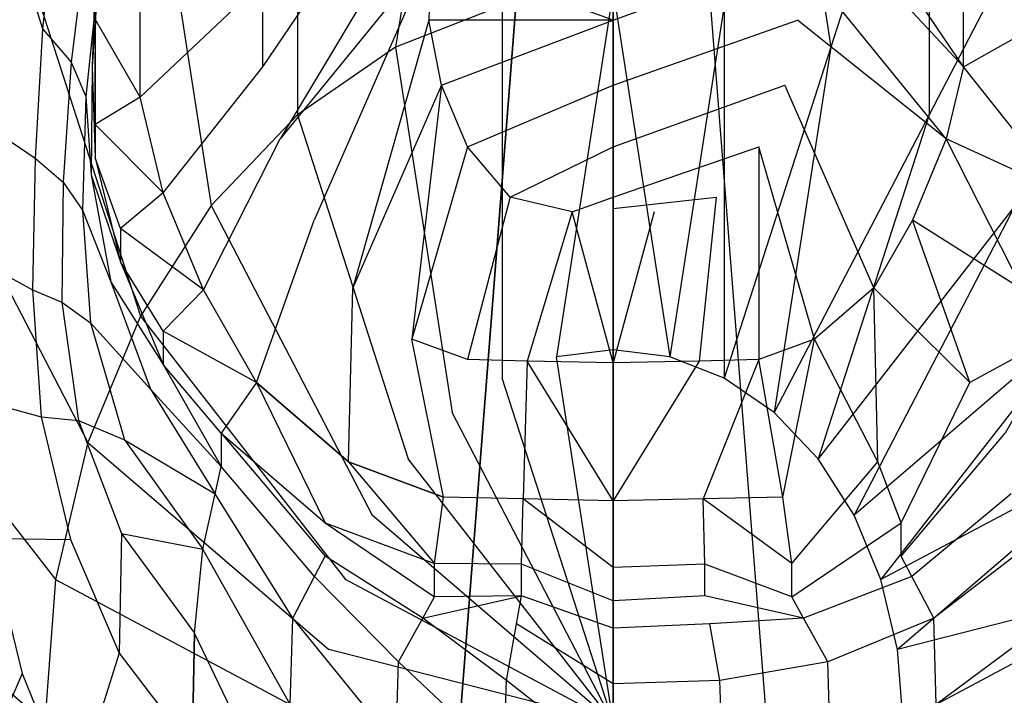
# Model space of a CAD drawing. Extents: x 0 to 0.36, y -0.493 to 0.
# Tile 21 of 53: x 0.117 to 0.222, y -0.268 to -0.196. Entities that reach past the tile are written whole.
import ezdxf

# ---------------------------------------------------------------- set-up
doc = ezdxf.new("R2010")
doc.units = 0
for name, color, linetype in [('L0_DECKEL_N_5688HR__0___REPLACE', 7, 'CONTINUOUS'), ('L2_WC_1_N_5688HR____REPLACEMTFO', 7, 'CONTINUOUS'), ('L3_WC_0_N_5688HR____REPLACEMTFO', 7, 'CONTINUOUS')]:
    doc.layers.add(name, color=color, linetype=linetype)

msp = doc.modelspace()

# ---------------------------------------------------------------- linework, layer by layer
at = {"layer": 'L0_DECKEL_N_5688HR__0___REPLACE', "color": 8}
for points, invisible_edges in [([(0.028323, -0.0621, 0.367718), (0.039704, -0.402535, 0.367718), (0.18, -0.0621, 0.367718), (0.028323, -0.0621, 0.367718)], 10), ([(0.18, -0.0621, 0.367718), (0.039704, -0.402535, 0.367718), (0.060763, -0.42942, 0.367718), (0.18, -0.0621, 0.367718)], 13), ([(0.18, -0.0621, 0.367718), (0.060763, -0.42942, 0.367718), (0.086513, -0.451432, 0.367718), (0.18, -0.0621, 0.367718)], 15), ([(0.18, -0.0621, 0.367718), (0.086513, -0.451432, 0.367718), (0.115951, -0.468031, 0.367718), (0.18, -0.0621, 0.367718)], 15), ([(0.18, -0.0621, 0.367718), (0.115951, -0.468031, 0.367718), (0.147357, -0.478282, 0.367718), (0.18, -0.0621, 0.367718)], 9), ([(0.18, -0.0621, 0.367718), (0.147357, -0.478282, 0.367718), (0.18, -0.481768, 0.367718), (0.18, -0.0621, 0.367718)], 10), ([(0.212643, -0.478282, 0.367718), (0.18, -0.0621, 0.367718), (0.18, -0.481768, 0.367718), (0.212643, -0.478282, 0.367718)], 13), ([(0.18, -0.0621, 0.367718), (0.212643, -0.478282, 0.367718), (0.331677, -0.0621, 0.367718), (0.18, -0.0621, 0.367718)], 10), ([(0.331677, -0.0621, 0.367718), (0.212643, -0.478282, 0.367718), (0.244049, -0.468031, 0.367718), (0.331677, -0.0621, 0.367718)], 13)]:
    msp.add_3dface(points, dxfattribs=dict(at, invisible_edges=invisible_edges))
at = {"layer": 'L2_WC_1_N_5688HR____REPLACEMTFO', "color": 8}
for points, invisible_edges in [([(0.156725, -0.199123, 0.209971), (0.162774, -0.160032, 0.224658), (0.14621, -0.166491, 0.224658), (0.156725, -0.199123, 0.209971)], 13), ([(0.162774, -0.160032, 0.224658), (0.156725, -0.199123, 0.209971), (0.168134, -0.194674, 0.209971), (0.162774, -0.160032, 0.224658)], 14), ([(0.203275, -0.199123, 0.209971), (0.197226, -0.160032, 0.224658), (0.191866, -0.194674, 0.209971), (0.203275, -0.199123, 0.209971)], 13), ([(0.197226, -0.160032, 0.224658), (0.203275, -0.199123, 0.209971), (0.213791, -0.166491, 0.224658), (0.197226, -0.160032, 0.224658)], 14), ([(0.14621, -0.206348, 0.209971), (0.14621, -0.166491, 0.224658), (0.130944, -0.17698, 0.224658), (0.14621, -0.206348, 0.209971)], 13), ([(0.14621, -0.166491, 0.224658), (0.14621, -0.206348, 0.209971), (0.156725, -0.199123, 0.209971), (0.14621, -0.166491, 0.224658)], 14), ([(0.213791, -0.206348, 0.209971), (0.213791, -0.166491, 0.224658), (0.203275, -0.199123, 0.209971), (0.213791, -0.206348, 0.209971)], 13), ([(0.213791, -0.166491, 0.224658), (0.213791, -0.206348, 0.209971), (0.229056, -0.17698, 0.224658), (0.213791, -0.166491, 0.224658)], 14), ([(0.100533, -0.169204, 0.244423), (0.106582, -0.208295, 0.224658), (0.117563, -0.191095, 0.224658), (0.100533, -0.169204, 0.244423)], 14), ([(0.136993, -0.216071, 0.209971), (0.130944, -0.17698, 0.224658), (0.117563, -0.191095, 0.224658), (0.136993, -0.216071, 0.209971)], 13), ([(0.130944, -0.17698, 0.224658), (0.136993, -0.216071, 0.209971), (0.14621, -0.206348, 0.209971), (0.130944, -0.17698, 0.224658)], 14), ([(0.223007, -0.216071, 0.209971), (0.229056, -0.17698, 0.224658), (0.213791, -0.206348, 0.209971), (0.223007, -0.216071, 0.209971)], 13), ([(0.129429, -0.227919, 0.209971), (0.117563, -0.191095, 0.224658), (0.106582, -0.208295, 0.224658), (0.129429, -0.227919, 0.209971)], 13), ([(0.117563, -0.191095, 0.224658), (0.129429, -0.227919, 0.209971), (0.136993, -0.216071, 0.209971), (0.117563, -0.191095, 0.224658)], 14), ([(0.173951, -0.232263, 0.200926), (0.18, -0.193172, 0.209971), (0.168134, -0.194674, 0.209971), (0.173951, -0.232263, 0.200926)], 13), ([(0.18, -0.193172, 0.209971), (0.173951, -0.232263, 0.200926), (0.18, -0.231498, 0.200926), (0.18, -0.193172, 0.209971)], 14), ([(0.186049, -0.232263, 0.200926), (0.18, -0.193172, 0.209971), (0.18, -0.231498, 0.200926), (0.186049, -0.232263, 0.200926)], 13), ([(0.18, -0.193172, 0.209971), (0.186049, -0.232263, 0.200926), (0.191866, -0.194674, 0.209971), (0.18, -0.193172, 0.209971)], 14), ([(0.168134, -0.234532, 0.200926), (0.168134, -0.194674, 0.209971), (0.156725, -0.199123, 0.209971), (0.168134, -0.234532, 0.200926)], 13), ([(0.168134, -0.194674, 0.209971), (0.168134, -0.234532, 0.200926), (0.173951, -0.232263, 0.200926), (0.168134, -0.194674, 0.209971)], 14), ([(0.191866, -0.234532, 0.200926), (0.191866, -0.194674, 0.209971), (0.186049, -0.232263, 0.200926), (0.191866, -0.234532, 0.200926)], 13), ([(0.191866, -0.194674, 0.209971), (0.191866, -0.234532, 0.200926), (0.203275, -0.199123, 0.209971), (0.191866, -0.194674, 0.209971)], 14), ([(0.162774, -0.238215, 0.200926), (0.156725, -0.199123, 0.209971), (0.14621, -0.206348, 0.209971), (0.162774, -0.238215, 0.200926)], 13), ([(0.156725, -0.199123, 0.209971), (0.162774, -0.238215, 0.200926), (0.168134, -0.234532, 0.200926), (0.156725, -0.199123, 0.209971)], 14), ([(0.197226, -0.238215, 0.200926), (0.203275, -0.199123, 0.209971), (0.191866, -0.234532, 0.200926), (0.197226, -0.238215, 0.200926)], 13), ([(0.203275, -0.199123, 0.209971), (0.197226, -0.238215, 0.200926), (0.213791, -0.206348, 0.209971), (0.203275, -0.199123, 0.209971)], 14), ([(0.158075, -0.243172, 0.200926), (0.14621, -0.206348, 0.209971), (0.136993, -0.216071, 0.209971), (0.158075, -0.243172, 0.200926)], 13), ([(0.14621, -0.206348, 0.209971), (0.158075, -0.243172, 0.200926), (0.162774, -0.238215, 0.200926), (0.14621, -0.206348, 0.209971)], 14), ([(0.201925, -0.243172, 0.200926), (0.213791, -0.206348, 0.209971), (0.197226, -0.238215, 0.200926), (0.201925, -0.243172, 0.200926)], 13), ([(0.213791, -0.206348, 0.209971), (0.201925, -0.243172, 0.200926), (0.223007, -0.216071, 0.209971), (0.213791, -0.206348, 0.209971)], 14), ([(0.123809, -0.241436, 0.209971), (0.106582, -0.208295, 0.224658), (0.098423, -0.227919, 0.224658), (0.123809, -0.241436, 0.209971)], 13), ([(0.106582, -0.208295, 0.224658), (0.123809, -0.241436, 0.209971), (0.129429, -0.227919, 0.209971), (0.106582, -0.208295, 0.224658)], 14), ([(0.154219, -0.249211, 0.200926), (0.136993, -0.216071, 0.209971), (0.129429, -0.227919, 0.209971), (0.154219, -0.249211, 0.200926)], 13), ([(0.136993, -0.216071, 0.209971), (0.154219, -0.249211, 0.200926), (0.158075, -0.243172, 0.200926), (0.136993, -0.216071, 0.209971)], 14), ([(0.205781, -0.249211, 0.200926), (0.223007, -0.216071, 0.209971), (0.201925, -0.243172, 0.200926), (0.205781, -0.249211, 0.200926)], 13), ([(0.223007, -0.216071, 0.209971), (0.205781, -0.249211, 0.200926), (0.230571, -0.227919, 0.209971), (0.223007, -0.216071, 0.209971)], 14), ([(0.120347, -0.256102, 0.209971), (0.098423, -0.227919, 0.224658), (0.093398, -0.249211, 0.224658), (0.120347, -0.256102, 0.209971)], 13), ([(0.098423, -0.227919, 0.224658), (0.120347, -0.256102, 0.209971), (0.123809, -0.241436, 0.209971), (0.098423, -0.227919, 0.224658)], 14), ([(0.151354, -0.256102, 0.200926), (0.129429, -0.227919, 0.209971), (0.123809, -0.241436, 0.209971), (0.151354, -0.256102, 0.200926)], 13), ([(0.129429, -0.227919, 0.209971), (0.151354, -0.256102, 0.200926), (0.154219, -0.249211, 0.200926), (0.129429, -0.227919, 0.209971)], 14), ([(0.208646, -0.256102, 0.200926), (0.230571, -0.227919, 0.209971), (0.205781, -0.249211, 0.200926), (0.208646, -0.256102, 0.200926)], 13), ([(0.230571, -0.227919, 0.209971), (0.208646, -0.256102, 0.200926), (0.236192, -0.241436, 0.209971), (0.230571, -0.227919, 0.209971)], 14), ([(0.18, -0.231498, 0.200926), (0.173951, -0.232263, 0.200926), (0.18, -0.271355, 0.197873), (0.18, -0.231498, 0.200926)], 14), ([(0.186049, -0.232263, 0.200926), (0.18, -0.231498, 0.200926), (0.18, -0.271355, 0.197873), (0.186049, -0.232263, 0.200926)], 14), ([(0.18, -0.271355, 0.197873), (0.173951, -0.232263, 0.200926), (0.168134, -0.234532, 0.200926), (0.18, -0.271355, 0.197873)], 14), ([(0.191866, -0.234532, 0.200926), (0.186049, -0.232263, 0.200926), (0.18, -0.271355, 0.197873), (0.191866, -0.234532, 0.200926)], 14), ([(0.18, -0.271355, 0.197873), (0.168134, -0.234532, 0.200926), (0.162774, -0.238215, 0.200926), (0.18, -0.271355, 0.197873)], 14), ([(0.197226, -0.238215, 0.200926), (0.191866, -0.234532, 0.200926), (0.18, -0.271355, 0.197873), (0.197226, -0.238215, 0.200926)], 14), ([(0.18, -0.271355, 0.197873), (0.162774, -0.238215, 0.200926), (0.158075, -0.243172, 0.200926), (0.18, -0.271355, 0.197873)], 14), ([(0.201925, -0.243172, 0.200926), (0.197226, -0.238215, 0.200926), (0.18, -0.271355, 0.197873), (0.201925, -0.243172, 0.200926)], 14), ([(0.149589, -0.263579, 0.200926), (0.123809, -0.241436, 0.209971), (0.120347, -0.256102, 0.209971), (0.149589, -0.263579, 0.200926)], 13), ([(0.123809, -0.241436, 0.209971), (0.149589, -0.263579, 0.200926), (0.151354, -0.256102, 0.200926), (0.123809, -0.241436, 0.209971)], 14), ([(0.210411, -0.263579, 0.200926), (0.236192, -0.241436, 0.209971), (0.208646, -0.256102, 0.200926), (0.210411, -0.263579, 0.200926)], 13), ([(0.236192, -0.241436, 0.209971), (0.210411, -0.263579, 0.200926), (0.239653, -0.256102, 0.209971), (0.236192, -0.241436, 0.209971)], 14), ([(0.18, -0.271355, 0.197873), (0.158075, -0.243172, 0.200926), (0.154219, -0.249211, 0.200926), (0.18, -0.271355, 0.197873)], 14), ([(0.205781, -0.249211, 0.200926), (0.201925, -0.243172, 0.200926), (0.18, -0.271355, 0.197873), (0.205781, -0.249211, 0.200926)], 14), ([(0.119179, -0.271355, 0.209971), (0.093398, -0.249211, 0.224658), (0.091701, -0.271355, 0.224658), (0.119179, -0.271355, 0.209971)], 13), ([(0.093398, -0.249211, 0.224658), (0.119179, -0.271355, 0.209971), (0.120347, -0.256102, 0.209971), (0.093398, -0.249211, 0.224658)], 14), ([(0.18, -0.271355, 0.197873), (0.154219, -0.249211, 0.200926), (0.151354, -0.256102, 0.200926), (0.18, -0.271355, 0.197873)], 14), ([(0.208646, -0.256102, 0.200926), (0.205781, -0.249211, 0.200926), (0.18, -0.271355, 0.197873), (0.208646, -0.256102, 0.200926)], 14), ([(0.148994, -0.271355, 0.200926), (0.120347, -0.256102, 0.209971), (0.119179, -0.271355, 0.209971), (0.148994, -0.271355, 0.200926)], 13), ([(0.120347, -0.256102, 0.209971), (0.148994, -0.271355, 0.200926), (0.149589, -0.263579, 0.200926), (0.120347, -0.256102, 0.209971)], 14), ([(0.18, -0.271355, 0.197873), (0.151354, -0.256102, 0.200926), (0.149589, -0.263579, 0.200926), (0.18, -0.271355, 0.197873)], 14), ([(0.210411, -0.263579, 0.200926), (0.208646, -0.256102, 0.200926), (0.18, -0.271355, 0.197873), (0.210411, -0.263579, 0.200926)], 14), ([(0.211006, -0.271355, 0.200926), (0.239653, -0.256102, 0.209971), (0.210411, -0.263579, 0.200926), (0.211006, -0.271355, 0.200926)], 13), ([(0.239653, -0.256102, 0.209971), (0.211006, -0.271355, 0.200926), (0.240821, -0.271355, 0.209971), (0.239653, -0.256102, 0.209971)], 14), ([(0.18, -0.271355, 0.197873), (0.149589, -0.263579, 0.200926), (0.148994, -0.271355, 0.200926), (0.18, -0.271355, 0.197873)], 14), ([(0.211006, -0.271355, 0.200926), (0.210411, -0.263579, 0.200926), (0.18, -0.271355, 0.197873), (0.211006, -0.271355, 0.200926)], 14)]:
    msp.add_3dface(points, dxfattribs=dict(at, invisible_edges=invisible_edges))
at = {"layer": 'L3_WC_0_N_5688HR____REPLACEMTFO', "color": 8}
for points, invisible_edges in [([(0.160416, -0.174881, 0.000426), (0.142505, -0.201221, 0.005033), (0.142505, -0.192094, 0.005033), (0.160416, -0.174881, 0.000426)], 13), ([(0.142505, -0.201221, 0.005033), (0.160416, -0.174881, 0.000426), (0.160462, -0.181996, 0.000426), (0.142505, -0.201221, 0.005033)], 14), ([(0.199584, -0.174881, 0.000426), (0.217495, -0.201221, 0.005033), (0.199538, -0.181996, 0.000426), (0.199584, -0.174881, 0.000426)], 13), ([(0.217495, -0.201221, 0.005033), (0.199584, -0.174881, 0.000426), (0.217495, -0.192094, 0.005033), (0.217495, -0.201221, 0.005033)], 14), ([(0.160462, -0.181996, 0.000426), (0.144385, -0.208928, 0.005033), (0.142505, -0.201221, 0.005033), (0.160462, -0.181996, 0.000426)], 14), ([(0.160503, -0.189112, 0.000426), (0.144385, -0.208928, 0.005033), (0.160462, -0.181996, 0.000426), (0.160503, -0.189112, 0.000426)], 14), ([(0.215615, -0.208928, 0.005033), (0.199497, -0.189112, 0.000426), (0.199538, -0.181996, 0.000426), (0.215615, -0.208928, 0.005033)], 14), ([(0.217495, -0.201221, 0.005033), (0.215615, -0.208928, 0.005033), (0.199538, -0.181996, 0.000426), (0.217495, -0.201221, 0.005033)], 14), ([(0.120304, -0.18401, 0.142013), (0.11894, -0.197166, 0.142013), (0.116846, -0.190273, 0.164623), (0.120304, -0.18401, 0.142013)], 14), ([(0.120304, -0.18401, 0.142013), (0.12356, -0.188085, 0.117492), (0.11894, -0.197166, 0.142013), (0.120304, -0.18401, 0.142013)], 14), ([(0.12356, -0.188085, 0.117492), (0.122008, -0.200737, 0.117492), (0.11894, -0.197166, 0.142013), (0.12356, -0.188085, 0.117492)], 14), ([(0.12356, -0.188085, 0.117492), (0.124865, -0.192226, 0.092442), (0.122008, -0.200737, 0.117492), (0.12356, -0.188085, 0.117492)], 14), ([(0.124574, -0.188342, 0.061264), (0.124574, -0.199691, 0.061264), (0.124669, -0.189619, 0.071518), (0.124574, -0.188342, 0.061264)], 14), ([(0.124574, -0.188342, 0.061264), (0.124574, -0.196118, 0.034816), (0.124574, -0.199691, 0.061264), (0.124574, -0.188342, 0.061264)], 13), ([(0.160503, -0.189112, 0.000426), (0.147992, -0.21763, 0.005033), (0.144385, -0.208928, 0.005033), (0.160503, -0.189112, 0.000426)], 14), ([(0.160503, -0.189112, 0.000426), (0.160286, -0.196248, 0.000426), (0.147992, -0.21763, 0.005033), (0.160503, -0.189112, 0.000426)], 14), ([(0.160503, -0.189112, 0.000426), (0.18, -0.196248, 0.000426), (0.160286, -0.196248, 0.000426), (0.160503, -0.189112, 0.000426)], 13), ([(0.18, -0.196248, 0.000426), (0.160503, -0.189112, 0.000426), (0.18, -0.189112, 0.000426), (0.18, -0.196248, 0.000426)], 14), ([(0.199497, -0.189112, 0.000426), (0.18, -0.196248, 0.000426), (0.18, -0.189112, 0.000426), (0.199497, -0.189112, 0.000426)], 13), ([(0.18, -0.196248, 0.000426), (0.199497, -0.189112, 0.000426), (0.199714, -0.196248, 0.000426), (0.18, -0.196248, 0.000426)], 14), ([(0.215615, -0.208928, 0.005033), (0.199714, -0.196248, 0.000426), (0.199497, -0.189112, 0.000426), (0.215615, -0.208928, 0.005033)], 14), ([(0.116846, -0.190273, 0.164623), (0.111334, -0.206397, 0.164623), (0.105932, -0.194629, 0.183092), (0.116846, -0.190273, 0.164623)], 14), ([(0.116846, -0.190273, 0.164623), (0.11894, -0.197166, 0.142013), (0.111334, -0.206397, 0.164623), (0.116846, -0.190273, 0.164623)], 14), ([(0.124669, -0.189619, 0.071518), (0.124574, -0.199691, 0.061264), (0.124242, -0.201241, 0.071518), (0.124669, -0.189619, 0.071518)], 14), ([(0.124669, -0.189619, 0.071518), (0.124242, -0.201241, 0.071518), (0.124865, -0.192226, 0.092442), (0.124669, -0.189619, 0.071518)], 14), ([(0.124865, -0.192226, 0.092442), (0.123564, -0.204405, 0.092442), (0.122008, -0.200737, 0.117492), (0.124865, -0.192226, 0.092442)], 14), ([(0.124865, -0.192226, 0.092442), (0.124242, -0.201241, 0.071518), (0.123564, -0.204405, 0.092442), (0.124865, -0.192226, 0.092442)], 14), ([(0.142505, -0.192094, 0.005033), (0.129378, -0.204491, 0.017621), (0.129378, -0.193795, 0.017621), (0.142505, -0.192094, 0.005033)], 13), ([(0.129378, -0.204491, 0.017621), (0.142505, -0.192094, 0.005033), (0.142505, -0.201221, 0.005033), (0.129378, -0.204491, 0.017621)], 14), ([(0.230622, -0.193795, 0.017621), (0.217495, -0.201221, 0.005033), (0.217495, -0.192094, 0.005033), (0.230622, -0.193795, 0.017621)], 13), ([(0.129378, -0.204491, 0.017621), (0.124574, -0.196118, 0.034816), (0.129378, -0.193795, 0.017621), (0.129378, -0.204491, 0.017621)], 14), ([(0.217495, -0.201221, 0.005033), (0.230622, -0.193795, 0.017621), (0.230622, -0.204491, 0.017621), (0.217495, -0.201221, 0.005033)], 14), ([(0.124574, -0.196118, 0.034816), (0.129378, -0.204491, 0.017621), (0.124574, -0.207389, 0.034816), (0.124574, -0.196118, 0.034816)], 13), ([(0.124574, -0.207389, 0.034816), (0.124574, -0.199691, 0.061264), (0.124574, -0.196118, 0.034816), (0.124574, -0.207389, 0.034816)], 14), ([(0.160286, -0.196248, 0.000426), (0.152128, -0.224896, 0.005033), (0.147992, -0.21763, 0.005033), (0.160286, -0.196248, 0.000426)], 14), ([(0.161643, -0.203201, 0.000426), (0.152128, -0.224896, 0.005033), (0.160286, -0.196248, 0.000426), (0.161643, -0.203201, 0.000426)], 14), ([(0.18, -0.196248, 0.000426), (0.161643, -0.203201, 0.000426), (0.160286, -0.196248, 0.000426), (0.18, -0.196248, 0.000426)], 13), ([(0.161643, -0.203201, 0.000426), (0.18, -0.196248, 0.000426), (0.18, -0.203201, 0.000426), (0.161643, -0.203201, 0.000426)], 14), ([(0.199714, -0.196248, 0.000426), (0.18, -0.203201, 0.000426), (0.18, -0.196248, 0.000426), (0.199714, -0.196248, 0.000426)], 13), ([(0.18, -0.203201, 0.000426), (0.199714, -0.196248, 0.000426), (0.198357, -0.203201, 0.000426), (0.18, -0.203201, 0.000426)], 14), ([(0.207872, -0.224896, 0.005033), (0.198357, -0.203201, 0.000426), (0.199714, -0.196248, 0.000426), (0.207872, -0.224896, 0.005033)], 14), ([(0.215615, -0.208928, 0.005033), (0.212008, -0.21763, 0.005033), (0.199714, -0.196248, 0.000426), (0.215615, -0.208928, 0.005033)], 14), ([(0.212008, -0.21763, 0.005033), (0.207872, -0.224896, 0.005033), (0.199714, -0.196248, 0.000426), (0.212008, -0.21763, 0.005033)], 14), ([(0.11894, -0.197166, 0.142013), (0.11815, -0.210994, 0.142013), (0.111334, -0.206397, 0.164623), (0.11894, -0.197166, 0.142013)], 14), ([(0.11894, -0.197166, 0.142013), (0.122008, -0.200737, 0.117492), (0.11815, -0.210994, 0.142013), (0.11894, -0.197166, 0.142013)], 14), ([(0.124574, -0.199691, 0.061264), (0.124574, -0.210962, 0.061264), (0.124242, -0.201241, 0.071518), (0.124574, -0.199691, 0.061264)], 14), ([(0.124574, -0.199691, 0.061264), (0.124574, -0.207389, 0.034816), (0.124574, -0.210962, 0.061264), (0.124574, -0.199691, 0.061264)], 13), ([(0.122008, -0.200737, 0.117492), (0.121166, -0.21358, 0.117492), (0.11815, -0.210994, 0.142013), (0.122008, -0.200737, 0.117492)], 14), ([(0.122008, -0.200737, 0.117492), (0.123564, -0.204405, 0.092442), (0.121166, -0.21358, 0.117492), (0.122008, -0.200737, 0.117492)], 14), ([(0.124242, -0.201241, 0.071518), (0.124135, -0.212801, 0.071518), (0.123564, -0.204405, 0.092442), (0.124242, -0.201241, 0.071518)], 14), ([(0.124242, -0.201241, 0.071518), (0.124574, -0.210962, 0.061264), (0.124135, -0.212801, 0.071518), (0.124242, -0.201241, 0.071518)], 14), ([(0.142505, -0.201221, 0.005033), (0.131869, -0.214701, 0.017621), (0.129378, -0.204491, 0.017621), (0.142505, -0.201221, 0.005033)], 13), ([(0.131869, -0.214701, 0.017621), (0.142505, -0.201221, 0.005033), (0.144385, -0.208928, 0.005033), (0.131869, -0.214701, 0.017621)], 14), ([(0.217495, -0.201221, 0.005033), (0.228131, -0.214701, 0.017621), (0.215615, -0.208928, 0.005033), (0.217495, -0.201221, 0.005033)], 13), ([(0.228131, -0.214701, 0.017621), (0.217495, -0.201221, 0.005033), (0.230622, -0.204491, 0.017621), (0.228131, -0.214701, 0.017621)], 14), ([(0.161643, -0.203201, 0.000426), (0.158466, -0.230357, 0.005033), (0.152128, -0.224896, 0.005033), (0.161643, -0.203201, 0.000426)], 14), ([(0.164413, -0.209777, 0.000426), (0.158466, -0.230357, 0.005033), (0.161643, -0.203201, 0.000426), (0.164413, -0.209777, 0.000426)], 14), ([(0.18, -0.203201, 0.000426), (0.164413, -0.209777, 0.000426), (0.161643, -0.203201, 0.000426), (0.18, -0.203201, 0.000426)], 13), ([(0.164413, -0.209777, 0.000426), (0.18, -0.203201, 0.000426), (0.18, -0.209777, 0.000426), (0.164413, -0.209777, 0.000426)], 14), ([(0.198357, -0.203201, 0.000426), (0.18, -0.209777, 0.000426), (0.18, -0.203201, 0.000426), (0.198357, -0.203201, 0.000426)], 13), ([(0.18, -0.209777, 0.000426), (0.198357, -0.203201, 0.000426), (0.195587, -0.209777, 0.000426), (0.18, -0.209777, 0.000426)], 14), ([(0.201534, -0.230357, 0.005033), (0.195587, -0.209777, 0.000426), (0.198357, -0.203201, 0.000426), (0.201534, -0.230357, 0.005033)], 14), ([(0.207872, -0.224896, 0.005033), (0.201534, -0.230357, 0.005033), (0.198357, -0.203201, 0.000426), (0.207872, -0.224896, 0.005033)], 14), ([(0.123564, -0.204405, 0.092442), (0.123238, -0.216553, 0.092442), (0.121166, -0.21358, 0.117492), (0.123564, -0.204405, 0.092442)], 14), ([(0.123564, -0.204405, 0.092442), (0.124135, -0.212801, 0.071518), (0.123238, -0.216553, 0.092442), (0.123564, -0.204405, 0.092442)], 14), ([(0.131869, -0.214701, 0.017621), (0.124574, -0.207389, 0.034816), (0.129378, -0.204491, 0.017621), (0.131869, -0.214701, 0.017621)], 14), ([(0.111334, -0.206397, 0.164623), (0.11815, -0.210994, 0.142013), (0.111117, -0.22139, 0.164623), (0.111334, -0.206397, 0.164623)], 14), ([(0.124574, -0.207389, 0.034816), (0.131869, -0.214701, 0.017621), (0.127288, -0.218514, 0.034816), (0.124574, -0.207389, 0.034816)], 13), ([(0.127288, -0.218514, 0.034816), (0.124574, -0.210962, 0.061264), (0.124574, -0.207389, 0.034816), (0.127288, -0.218514, 0.034816)], 14), ([(0.144385, -0.208928, 0.005033), (0.136173, -0.225086, 0.017621), (0.131869, -0.214701, 0.017621), (0.144385, -0.208928, 0.005033)], 13), ([(0.136173, -0.225086, 0.017621), (0.144385, -0.208928, 0.005033), (0.147992, -0.21763, 0.005033), (0.136173, -0.225086, 0.017621)], 14), ([(0.215615, -0.208928, 0.005033), (0.223827, -0.225086, 0.017621), (0.212008, -0.21763, 0.005033), (0.215615, -0.208928, 0.005033)], 13), ([(0.223827, -0.225086, 0.017621), (0.215615, -0.208928, 0.005033), (0.228131, -0.214701, 0.017621), (0.223827, -0.225086, 0.017621)], 14), ([(0.164413, -0.232563, 0.005033), (0.158466, -0.230357, 0.005033), (0.164413, -0.209777, 0.000426), (0.164413, -0.232563, 0.005033)], 14), ([(0.18, -0.209777, 0.000426), (0.168977, -0.215174, 0.000426), (0.164413, -0.209777, 0.000426), (0.18, -0.209777, 0.000426)], 13), ([(0.168977, -0.215174, 0.000426), (0.164413, -0.232563, 0.005033), (0.164413, -0.209777, 0.000426), (0.168977, -0.215174, 0.000426)], 14), ([(0.168977, -0.215174, 0.000426), (0.18, -0.209777, 0.000426), (0.18, -0.215174, 0.000426), (0.168977, -0.215174, 0.000426)], 14), ([(0.195587, -0.209777, 0.000426), (0.18, -0.215174, 0.000426), (0.18, -0.209777, 0.000426), (0.195587, -0.209777, 0.000426)], 13), ([(0.18, -0.215174, 0.000426), (0.195587, -0.209777, 0.000426), (0.191023, -0.215174, 0.000426), (0.18, -0.215174, 0.000426)], 14), ([(0.195587, -0.209777, 0.000426), (0.195587, -0.232563, 0.005033), (0.191023, -0.215174, 0.000426), (0.195587, -0.209777, 0.000426)], 14), ([(0.201534, -0.230357, 0.005033), (0.195587, -0.232563, 0.005033), (0.195587, -0.209777, 0.000426), (0.201534, -0.230357, 0.005033)], 14), ([(0.11815, -0.210994, 0.142013), (0.117886, -0.2251, 0.142013), (0.111117, -0.22139, 0.164623), (0.11815, -0.210994, 0.142013)], 14), ([(0.11815, -0.210994, 0.142013), (0.121166, -0.21358, 0.117492), (0.117886, -0.2251, 0.142013), (0.11815, -0.210994, 0.142013)], 14), ([(0.124574, -0.210962, 0.061264), (0.127288, -0.222087, 0.061264), (0.124135, -0.212801, 0.071518), (0.124574, -0.210962, 0.061264)], 14), ([(0.124574, -0.210962, 0.061264), (0.127288, -0.218514, 0.034816), (0.127288, -0.222087, 0.061264), (0.124574, -0.210962, 0.061264)], 13), ([(0.121166, -0.21358, 0.117492), (0.121022, -0.22643, 0.117492), (0.117886, -0.2251, 0.142013), (0.121166, -0.21358, 0.117492)], 14), ([(0.121166, -0.21358, 0.117492), (0.123238, -0.216553, 0.092442), (0.121022, -0.22643, 0.117492), (0.121166, -0.21358, 0.117492)], 14), ([(0.124135, -0.212801, 0.071518), (0.126237, -0.224234, 0.071518), (0.123238, -0.216553, 0.092442), (0.124135, -0.212801, 0.071518)], 14), ([(0.124135, -0.212801, 0.071518), (0.127288, -0.222087, 0.061264), (0.126237, -0.224234, 0.071518), (0.124135, -0.212801, 0.071518)], 14), ([(0.136173, -0.225086, 0.017621), (0.127288, -0.218514, 0.034816), (0.131869, -0.214701, 0.017621), (0.136173, -0.225086, 0.017621)], 14), ([(0.170797, -0.232745, 0.005037), (0.164413, -0.232563, 0.005033), (0.168977, -0.215174, 0.000426), (0.170797, -0.232745, 0.005037)], 14), ([(0.18, -0.215174, 0.000426), (0.175613, -0.216743, 0.000426), (0.168977, -0.215174, 0.000426), (0.18, -0.215174, 0.000426)], 13), ([(0.175613, -0.216743, 0.000426), (0.170797, -0.232745, 0.005037), (0.168977, -0.215174, 0.000426), (0.175613, -0.216743, 0.000426)], 14), ([(0.175613, -0.216743, 0.000426), (0.18, -0.215174, 0.000426), (0.18, -0.216375, 0.000426), (0.175613, -0.216743, 0.000426)], 14), ([(0.191023, -0.215174, 0.000426), (0.18, -0.216375, 0.000426), (0.18, -0.215174, 0.000426), (0.191023, -0.215174, 0.000426)], 13), ([(0.18, -0.216375, 0.000426), (0.191023, -0.215174, 0.000426), (0.184387, -0.216743, 0.000426), (0.18, -0.216375, 0.000426)], 14), ([(0.191023, -0.215174, 0.000426), (0.189203, -0.232745, 0.005037), (0.184387, -0.216743, 0.000426), (0.191023, -0.215174, 0.000426)], 14), ([(0.195587, -0.232563, 0.005033), (0.189203, -0.232745, 0.005037), (0.191023, -0.215174, 0.000426), (0.195587, -0.232563, 0.005033)], 14), ([(0.123238, -0.216553, 0.092442), (0.124092, -0.228616, 0.092442), (0.121022, -0.22643, 0.117492), (0.123238, -0.216553, 0.092442)], 14), ([(0.123238, -0.216553, 0.092442), (0.126237, -0.224234, 0.071518), (0.124092, -0.228616, 0.092442), (0.123238, -0.216553, 0.092442)], 14), ([(0.18, -0.23289, 0.005033), (0.170797, -0.232745, 0.005037), (0.175613, -0.216743, 0.000426), (0.18, -0.23289, 0.005033)], 14), ([(0.18, -0.23289, 0.005033), (0.175613, -0.216743, 0.000426), (0.18, -0.216375, 0.000426), (0.18, -0.23289, 0.005033)], 14), ([(0.184387, -0.216743, 0.000426), (0.18, -0.23289, 0.005033), (0.18, -0.216375, 0.000426), (0.184387, -0.216743, 0.000426)], 14), ([(0.189203, -0.232745, 0.005037), (0.18, -0.23289, 0.005033), (0.184387, -0.216743, 0.000426), (0.189203, -0.232745, 0.005037)], 14), ([(0.147992, -0.21763, 0.005033), (0.141832, -0.235027, 0.017621), (0.136173, -0.225086, 0.017621), (0.147992, -0.21763, 0.005033)], 13), ([(0.141832, -0.235027, 0.017621), (0.147992, -0.21763, 0.005033), (0.152128, -0.224896, 0.005033), (0.141832, -0.235027, 0.017621)], 14), ([(0.212008, -0.21763, 0.005033), (0.218168, -0.235027, 0.017621), (0.207872, -0.224896, 0.005033), (0.212008, -0.21763, 0.005033)], 13), ([(0.218168, -0.235027, 0.017621), (0.212008, -0.21763, 0.005033), (0.223827, -0.225086, 0.017621), (0.218168, -0.235027, 0.017621)], 14), ([(0.127288, -0.218514, 0.034816), (0.136173, -0.225086, 0.017621), (0.131847, -0.229515, 0.034816), (0.127288, -0.218514, 0.034816)], 13), ([(0.131847, -0.229515, 0.034816), (0.127288, -0.222087, 0.061264), (0.127288, -0.218514, 0.034816), (0.131847, -0.229515, 0.034816)], 14), ([(0.111117, -0.22139, 0.164623), (0.117886, -0.2251, 0.142013), (0.11155, -0.236702, 0.164623), (0.111117, -0.22139, 0.164623)], 14), ([(0.127288, -0.222087, 0.061264), (0.131847, -0.233088, 0.061264), (0.126237, -0.224234, 0.071518), (0.127288, -0.222087, 0.061264)], 14), ([(0.127288, -0.222087, 0.061264), (0.131847, -0.229515, 0.034816), (0.131847, -0.233088, 0.061264), (0.127288, -0.222087, 0.061264)], 13), ([(0.126237, -0.224234, 0.071518), (0.130486, -0.235741, 0.071518), (0.124092, -0.228616, 0.092442), (0.126237, -0.224234, 0.071518)], 14), ([(0.126237, -0.224234, 0.071518), (0.131847, -0.233088, 0.061264), (0.130486, -0.235741, 0.071518), (0.126237, -0.224234, 0.071518)], 14), ([(0.117886, -0.2251, 0.142013), (0.118807, -0.238699, 0.142013), (0.11155, -0.236702, 0.164623), (0.117886, -0.2251, 0.142013)], 14), ([(0.117886, -0.2251, 0.142013), (0.121022, -0.22643, 0.117492), (0.118807, -0.238699, 0.142013), (0.117886, -0.2251, 0.142013)], 14), ([(0.141832, -0.235027, 0.017621), (0.131847, -0.229515, 0.034816), (0.136173, -0.225086, 0.017621), (0.141832, -0.235027, 0.017621)], 14), ([(0.152128, -0.224896, 0.005033), (0.151674, -0.243506, 0.017621), (0.141832, -0.235027, 0.017621), (0.152128, -0.224896, 0.005033)], 13), ([(0.151674, -0.243506, 0.017621), (0.152128, -0.224896, 0.005033), (0.158466, -0.230357, 0.005033), (0.151674, -0.243506, 0.017621)], 14), ([(0.207872, -0.224896, 0.005033), (0.208326, -0.243506, 0.017621), (0.201534, -0.230357, 0.005033), (0.207872, -0.224896, 0.005033)], 13), ([(0.208326, -0.243506, 0.017621), (0.207872, -0.224896, 0.005033), (0.218168, -0.235027, 0.017621), (0.208326, -0.243506, 0.017621)], 14), ([(0.228153, -0.229515, 0.034816), (0.218168, -0.235027, 0.017621), (0.223827, -0.225086, 0.017621), (0.228153, -0.229515, 0.034816)], 14), ([(0.121022, -0.22643, 0.117492), (0.122807, -0.239062, 0.117492), (0.118807, -0.238699, 0.142013), (0.121022, -0.22643, 0.117492)], 14), ([(0.121022, -0.22643, 0.117492), (0.124092, -0.228616, 0.092442), (0.122807, -0.239062, 0.117492), (0.121022, -0.22643, 0.117492)], 14), ([(0.124092, -0.228616, 0.092442), (0.127708, -0.241153, 0.092442), (0.122807, -0.239062, 0.117492), (0.124092, -0.228616, 0.092442)], 14), ([(0.124092, -0.228616, 0.092442), (0.130486, -0.235741, 0.071518), (0.127708, -0.241153, 0.092442), (0.124092, -0.228616, 0.092442)], 14), ([(0.131847, -0.229515, 0.034816), (0.141832, -0.235027, 0.017621), (0.138064, -0.240436, 0.034816), (0.131847, -0.229515, 0.034816)], 13), ([(0.138064, -0.240436, 0.034816), (0.131847, -0.233088, 0.061264), (0.131847, -0.229515, 0.034816), (0.138064, -0.240436, 0.034816)], 14), ([(0.218168, -0.235027, 0.017621), (0.228153, -0.229515, 0.034816), (0.221936, -0.240436, 0.034816), (0.218168, -0.235027, 0.017621)], 13), ([(0.158466, -0.230357, 0.005033), (0.161841, -0.247279, 0.017621), (0.151674, -0.243506, 0.017621), (0.158466, -0.230357, 0.005033)], 13), ([(0.161841, -0.247279, 0.017621), (0.158466, -0.230357, 0.005033), (0.164413, -0.232563, 0.005033), (0.161841, -0.247279, 0.017621)], 14), ([(0.201534, -0.230357, 0.005033), (0.198159, -0.247279, 0.017621), (0.195587, -0.232563, 0.005033), (0.201534, -0.230357, 0.005033)], 13), ([(0.198159, -0.247279, 0.017621), (0.201534, -0.230357, 0.005033), (0.208326, -0.243506, 0.017621), (0.198159, -0.247279, 0.017621)], 14), ([(0.170362, -0.24745, 0.017635), (0.161841, -0.247279, 0.017621), (0.164413, -0.232563, 0.005033), (0.170362, -0.24745, 0.017635)], 14), ([(0.170797, -0.232745, 0.005037), (0.170362, -0.24745, 0.017635), (0.164413, -0.232563, 0.005033), (0.170797, -0.232745, 0.005037)], 14), ([(0.18, -0.247682, 0.017621), (0.170362, -0.24745, 0.017635), (0.170797, -0.232745, 0.005037), (0.18, -0.247682, 0.017621)], 14), ([(0.18, -0.247682, 0.017621), (0.170797, -0.232745, 0.005037), (0.18, -0.23289, 0.005033), (0.18, -0.247682, 0.017621)], 14), ([(0.189203, -0.232745, 0.005037), (0.18, -0.247682, 0.017621), (0.18, -0.23289, 0.005033), (0.189203, -0.232745, 0.005037)], 14), ([(0.189638, -0.24745, 0.017635), (0.18, -0.247682, 0.017621), (0.189203, -0.232745, 0.005037), (0.189638, -0.24745, 0.017635)], 14), ([(0.195587, -0.232563, 0.005033), (0.189638, -0.24745, 0.017635), (0.189203, -0.232745, 0.005037), (0.195587, -0.232563, 0.005033)], 14), ([(0.198159, -0.247279, 0.017621), (0.189638, -0.24745, 0.017635), (0.195587, -0.232563, 0.005033), (0.198159, -0.247279, 0.017621)], 14), ([(0.131847, -0.233088, 0.061264), (0.138064, -0.244009, 0.061264), (0.130486, -0.235741, 0.071518), (0.131847, -0.233088, 0.061264)], 14), ([(0.131847, -0.233088, 0.061264), (0.138064, -0.240436, 0.034816), (0.138064, -0.244009, 0.061264), (0.131847, -0.233088, 0.061264)], 13), ([(0.130486, -0.235741, 0.071518), (0.137416, -0.24692, 0.071518), (0.127708, -0.241153, 0.092442), (0.130486, -0.235741, 0.071518)], 14), ([(0.130486, -0.235741, 0.071518), (0.138064, -0.244009, 0.061264), (0.137416, -0.24692, 0.071518), (0.130486, -0.235741, 0.071518)], 14), ([(0.141832, -0.235027, 0.017621), (0.149188, -0.25002, 0.034816), (0.138064, -0.240436, 0.034816), (0.141832, -0.235027, 0.017621)], 14), ([(0.149188, -0.25002, 0.034816), (0.141832, -0.235027, 0.017621), (0.151674, -0.243506, 0.017621), (0.149188, -0.25002, 0.034816)], 13), ([(0.218168, -0.235027, 0.017621), (0.210812, -0.25002, 0.034816), (0.208326, -0.243506, 0.017621), (0.218168, -0.235027, 0.017621)], 13), ([(0.210812, -0.25002, 0.034816), (0.218168, -0.235027, 0.017621), (0.221936, -0.240436, 0.034816), (0.210812, -0.25002, 0.034816)], 14), ([(0.11155, -0.236702, 0.164623), (0.118807, -0.238699, 0.142013), (0.113229, -0.251697, 0.164623), (0.11155, -0.236702, 0.164623)], 14), ([(0.118807, -0.238699, 0.142013), (0.121954, -0.251811, 0.142013), (0.113229, -0.251697, 0.164623), (0.118807, -0.238699, 0.142013)], 14), ([(0.118807, -0.238699, 0.142013), (0.122807, -0.239062, 0.117492), (0.121954, -0.251811, 0.142013), (0.118807, -0.238699, 0.142013)], 14), ([(0.122807, -0.239062, 0.117492), (0.127394, -0.251183, 0.117492), (0.121954, -0.251811, 0.142013), (0.122807, -0.239062, 0.117492)], 14), ([(0.122807, -0.239062, 0.117492), (0.127708, -0.241153, 0.092442), (0.127394, -0.251183, 0.117492), (0.122807, -0.239062, 0.117492)], 14), ([(0.127708, -0.241153, 0.092442), (0.136096, -0.252861, 0.092442), (0.127394, -0.251183, 0.117492), (0.127708, -0.241153, 0.092442)], 14), ([(0.127708, -0.241153, 0.092442), (0.137416, -0.24692, 0.071518), (0.136096, -0.252861, 0.092442), (0.127708, -0.241153, 0.092442)], 14), ([(0.149188, -0.253593, 0.061264), (0.138064, -0.240436, 0.034816), (0.149188, -0.25002, 0.034816), (0.149188, -0.253593, 0.061264)], 13), ([(0.138064, -0.240436, 0.034816), (0.149188, -0.253593, 0.061264), (0.138064, -0.244009, 0.061264), (0.138064, -0.240436, 0.034816)], 14), ([(0.221936, -0.240436, 0.034816), (0.210812, -0.253593, 0.061264), (0.210812, -0.25002, 0.034816), (0.221936, -0.240436, 0.034816)], 13), ([(0.210812, -0.253593, 0.061264), (0.221936, -0.240436, 0.034816), (0.221936, -0.244009, 0.061264), (0.210812, -0.253593, 0.061264)], 14), ([(0.137416, -0.24692, 0.071518), (0.138064, -0.244009, 0.061264), (0.148044, -0.255779, 0.071518), (0.137416, -0.24692, 0.071518)], 14), ([(0.148044, -0.255779, 0.071518), (0.138064, -0.244009, 0.061264), (0.149188, -0.253593, 0.061264), (0.148044, -0.255779, 0.071518)], 14), ([(0.151674, -0.243506, 0.017621), (0.160899, -0.254365, 0.034816), (0.149188, -0.25002, 0.034816), (0.151674, -0.243506, 0.017621)], 14), ([(0.160899, -0.254365, 0.034816), (0.151674, -0.243506, 0.017621), (0.161841, -0.247279, 0.017621), (0.160899, -0.254365, 0.034816)], 13), ([(0.208326, -0.243506, 0.017621), (0.199101, -0.254365, 0.034816), (0.198159, -0.247279, 0.017621), (0.208326, -0.243506, 0.017621)], 13), ([(0.199101, -0.254365, 0.034816), (0.208326, -0.243506, 0.017621), (0.210812, -0.25002, 0.034816), (0.199101, -0.254365, 0.034816)], 14), ([(0.211956, -0.255779, 0.071518), (0.210812, -0.253593, 0.061264), (0.221936, -0.244009, 0.061264), (0.211956, -0.255779, 0.071518)], 14), ([(0.222584, -0.24692, 0.071518), (0.211956, -0.255779, 0.071518), (0.221936, -0.244009, 0.061264), (0.222584, -0.24692, 0.071518)], 14), ([(0.136096, -0.252861, 0.092442), (0.137416, -0.24692, 0.071518), (0.14571, -0.260241, 0.092442), (0.136096, -0.252861, 0.092442)], 14), ([(0.14571, -0.260241, 0.092442), (0.137416, -0.24692, 0.071518), (0.148044, -0.255779, 0.071518), (0.14571, -0.260241, 0.092442)], 14), ([(0.160899, -0.254365, 0.034816), (0.161841, -0.247279, 0.017621), (0.170362, -0.24745, 0.017635), (0.160899, -0.254365, 0.034816)], 14), ([(0.170203, -0.254452, 0.034843), (0.160899, -0.254365, 0.034816), (0.170362, -0.24745, 0.017635), (0.170203, -0.254452, 0.034843)], 14), ([(0.170203, -0.254452, 0.034843), (0.170362, -0.24745, 0.017635), (0.18, -0.254797, 0.034816), (0.170203, -0.254452, 0.034843)], 14), ([(0.18, -0.254797, 0.034816), (0.170362, -0.24745, 0.017635), (0.18, -0.247682, 0.017621), (0.18, -0.254797, 0.034816)], 14), ([(0.18, -0.254797, 0.034816), (0.18, -0.247682, 0.017621), (0.189638, -0.24745, 0.017635), (0.18, -0.254797, 0.034816)], 14), ([(0.189797, -0.254452, 0.034843), (0.18, -0.254797, 0.034816), (0.189638, -0.24745, 0.017635), (0.189797, -0.254452, 0.034843)], 14), ([(0.199101, -0.254365, 0.034816), (0.189638, -0.24745, 0.017635), (0.198159, -0.247279, 0.017621), (0.199101, -0.254365, 0.034816)], 14), ([(0.189797, -0.254452, 0.034843), (0.189638, -0.24745, 0.017635), (0.199101, -0.254365, 0.034816), (0.189797, -0.254452, 0.034843)], 14), ([(0.21429, -0.260241, 0.092442), (0.211956, -0.255779, 0.071518), (0.222584, -0.24692, 0.071518), (0.21429, -0.260241, 0.092442)], 14), ([(0.223904, -0.252861, 0.092442), (0.21429, -0.260241, 0.092442), (0.222584, -0.24692, 0.071518), (0.223904, -0.252861, 0.092442)], 14), ([(0.160899, -0.257938, 0.061264), (0.149188, -0.25002, 0.034816), (0.160899, -0.254365, 0.034816), (0.160899, -0.257938, 0.061264)], 13), ([(0.149188, -0.25002, 0.034816), (0.160899, -0.257938, 0.061264), (0.149188, -0.253593, 0.061264), (0.149188, -0.25002, 0.034816)], 14), ([(0.210812, -0.25002, 0.034816), (0.199101, -0.257938, 0.061264), (0.199101, -0.254365, 0.034816), (0.210812, -0.25002, 0.034816)], 13), ([(0.199101, -0.257938, 0.061264), (0.210812, -0.25002, 0.034816), (0.210812, -0.253593, 0.061264), (0.199101, -0.257938, 0.061264)], 14), ([(0.113229, -0.251697, 0.164623), (0.116768, -0.266152, 0.164623), (0.104994, -0.2675, 0.183092), (0.113229, -0.251697, 0.164623)], 14), ([(0.113229, -0.251697, 0.164623), (0.121954, -0.251811, 0.142013), (0.116768, -0.266152, 0.164623), (0.113229, -0.251697, 0.164623)], 14), ([(0.127394, -0.251183, 0.117492), (0.127157, -0.263986, 0.142013), (0.121954, -0.251811, 0.142013), (0.127394, -0.251183, 0.117492)], 14), ([(0.127394, -0.251183, 0.117492), (0.135196, -0.261845, 0.117492), (0.127157, -0.263986, 0.142013), (0.127394, -0.251183, 0.117492)], 14), ([(0.127394, -0.251183, 0.117492), (0.136096, -0.252861, 0.092442), (0.135196, -0.261845, 0.117492), (0.127394, -0.251183, 0.117492)], 14), ([(0.121954, -0.251811, 0.142013), (0.127157, -0.263986, 0.142013), (0.116768, -0.266152, 0.164623), (0.121954, -0.251811, 0.142013)], 14), ([(0.135196, -0.261845, 0.117492), (0.136096, -0.252861, 0.092442), (0.145433, -0.269479, 0.117492), (0.135196, -0.261845, 0.117492)], 14), ([(0.145433, -0.269479, 0.117492), (0.136096, -0.252861, 0.092442), (0.14571, -0.260241, 0.092442), (0.145433, -0.269479, 0.117492)], 14), ([(0.148044, -0.255779, 0.071518), (0.149188, -0.253593, 0.061264), (0.159632, -0.260233, 0.071518), (0.148044, -0.255779, 0.071518)], 14), ([(0.159632, -0.260233, 0.071518), (0.149188, -0.253593, 0.061264), (0.160899, -0.257938, 0.061264), (0.159632, -0.260233, 0.071518)], 14), ([(0.200368, -0.260233, 0.071518), (0.199101, -0.257938, 0.061264), (0.210812, -0.253593, 0.061264), (0.200368, -0.260233, 0.071518)], 14), ([(0.211956, -0.255779, 0.071518), (0.200368, -0.260233, 0.071518), (0.210812, -0.253593, 0.061264), (0.211956, -0.255779, 0.071518)], 14), ([(0.214567, -0.269479, 0.117492), (0.21429, -0.260241, 0.092442), (0.223904, -0.252861, 0.092442), (0.214567, -0.269479, 0.117492)], 14), ([(0.224804, -0.261845, 0.117492), (0.214567, -0.269479, 0.117492), (0.223904, -0.252861, 0.092442), (0.224804, -0.261845, 0.117492)], 14), ([(0.160899, -0.257938, 0.061264), (0.160899, -0.254365, 0.034816), (0.170203, -0.254452, 0.034843), (0.160899, -0.257938, 0.061264)], 14), ([(0.170203, -0.257849, 0.061264), (0.160899, -0.257938, 0.061264), (0.170203, -0.254452, 0.034843), (0.170203, -0.257849, 0.061264)], 14), ([(0.18, -0.25837, 0.061264), (0.170203, -0.254452, 0.034843), (0.18, -0.254797, 0.034816), (0.18, -0.25837, 0.061264)], 14), ([(0.170203, -0.257849, 0.061264), (0.170203, -0.254452, 0.034843), (0.18, -0.25837, 0.061264), (0.170203, -0.257849, 0.061264)], 14), ([(0.18, -0.25837, 0.061264), (0.18, -0.254797, 0.034816), (0.189797, -0.254452, 0.034843), (0.18, -0.25837, 0.061264)], 14), ([(0.189797, -0.257849, 0.061264), (0.18, -0.25837, 0.061264), (0.189797, -0.254452, 0.034843), (0.189797, -0.257849, 0.061264)], 14), ([(0.199101, -0.257938, 0.061264), (0.189797, -0.254452, 0.034843), (0.199101, -0.254365, 0.034816), (0.199101, -0.257938, 0.061264)], 14), ([(0.189797, -0.257849, 0.061264), (0.189797, -0.254452, 0.034843), (0.199101, -0.257938, 0.061264), (0.189797, -0.257849, 0.061264)], 14), ([(0.14571, -0.260241, 0.092442), (0.148044, -0.255779, 0.071518), (0.157047, -0.264917, 0.092442), (0.14571, -0.260241, 0.092442)], 14), ([(0.157047, -0.264917, 0.092442), (0.148044, -0.255779, 0.071518), (0.159632, -0.260233, 0.071518), (0.157047, -0.264917, 0.092442)], 14), ([(0.202953, -0.264917, 0.092442), (0.200368, -0.260233, 0.071518), (0.211956, -0.255779, 0.071518), (0.202953, -0.264917, 0.092442)], 14), ([(0.21429, -0.260241, 0.092442), (0.202953, -0.264917, 0.092442), (0.211956, -0.255779, 0.071518), (0.21429, -0.260241, 0.092442)], 14), ([(0.159632, -0.260233, 0.071518), (0.160899, -0.257938, 0.061264), (0.170203, -0.257849, 0.061264), (0.159632, -0.260233, 0.071518)], 14), ([(0.159632, -0.260233, 0.071518), (0.170203, -0.257849, 0.061264), (0.16967, -0.260832, 0.071518), (0.159632, -0.260233, 0.071518)], 14), ([(0.16967, -0.260832, 0.071518), (0.170203, -0.257849, 0.061264), (0.18, -0.261298, 0.071518), (0.16967, -0.260832, 0.071518)], 14), ([(0.18, -0.261298, 0.071518), (0.170203, -0.257849, 0.061264), (0.18, -0.25837, 0.061264), (0.18, -0.261298, 0.071518)], 14), ([(0.18, -0.261298, 0.071518), (0.18, -0.25837, 0.061264), (0.189797, -0.257849, 0.061264), (0.18, -0.261298, 0.071518)], 14), ([(0.19033, -0.260832, 0.071518), (0.18, -0.261298, 0.071518), (0.189797, -0.257849, 0.061264), (0.19033, -0.260832, 0.071518)], 14), ([(0.200368, -0.260233, 0.071518), (0.189797, -0.257849, 0.061264), (0.199101, -0.257938, 0.061264), (0.200368, -0.260233, 0.071518)], 14), ([(0.200368, -0.260233, 0.071518), (0.19033, -0.260832, 0.071518), (0.189797, -0.257849, 0.061264), (0.200368, -0.260233, 0.071518)], 14), ([(0.145433, -0.269479, 0.117492), (0.14571, -0.260241, 0.092442), (0.156768, -0.273778, 0.117492), (0.145433, -0.269479, 0.117492)], 14), ([(0.156768, -0.273778, 0.117492), (0.14571, -0.260241, 0.092442), (0.157047, -0.264917, 0.092442), (0.156768, -0.273778, 0.117492)], 14), ([(0.157047, -0.264917, 0.092442), (0.159632, -0.260233, 0.071518), (0.168582, -0.266921, 0.092442), (0.157047, -0.264917, 0.092442)], 14), ([(0.168582, -0.266921, 0.092442), (0.159632, -0.260233, 0.071518), (0.16967, -0.260832, 0.071518), (0.168582, -0.266921, 0.092442)], 14), ([(0.168582, -0.266921, 0.092442), (0.16967, -0.260832, 0.071518), (0.18, -0.267274, 0.092442), (0.168582, -0.266921, 0.092442)], 14), ([(0.18, -0.267274, 0.092442), (0.16967, -0.260832, 0.071518), (0.18, -0.261298, 0.071518), (0.18, -0.267274, 0.092442)], 14), ([(0.18, -0.267274, 0.092442), (0.18, -0.261298, 0.071518), (0.19033, -0.260832, 0.071518), (0.18, -0.267274, 0.092442)], 14), ([(0.191418, -0.266921, 0.092442), (0.18, -0.267274, 0.092442), (0.19033, -0.260832, 0.071518), (0.191418, -0.266921, 0.092442)], 14), ([(0.191418, -0.266921, 0.092442), (0.19033, -0.260832, 0.071518), (0.200368, -0.260233, 0.071518), (0.191418, -0.266921, 0.092442)], 14), ([(0.202953, -0.264917, 0.092442), (0.191418, -0.266921, 0.092442), (0.200368, -0.260233, 0.071518), (0.202953, -0.264917, 0.092442)], 14), ([(0.203232, -0.273778, 0.117492), (0.202953, -0.264917, 0.092442), (0.21429, -0.260241, 0.092442), (0.203232, -0.273778, 0.117492)], 14), ([(0.214567, -0.269479, 0.117492), (0.203232, -0.273778, 0.117492), (0.21429, -0.260241, 0.092442), (0.214567, -0.269479, 0.117492)], 14), ([(0.135196, -0.261845, 0.117492), (0.134971, -0.274211, 0.142013), (0.127157, -0.263986, 0.142013), (0.135196, -0.261845, 0.117492)], 14), ([(0.134971, -0.274211, 0.142013), (0.135196, -0.261845, 0.117492), (0.144811, -0.281718, 0.142013), (0.134971, -0.274211, 0.142013)], 14), ([(0.144811, -0.281718, 0.142013), (0.135196, -0.261845, 0.117492), (0.145433, -0.269479, 0.117492), (0.144811, -0.281718, 0.142013)], 14), ([(0.215189, -0.281718, 0.142013), (0.214567, -0.269479, 0.117492), (0.224804, -0.261845, 0.117492), (0.215189, -0.281718, 0.142013)], 14), ([(0.225029, -0.274211, 0.142013), (0.215189, -0.281718, 0.142013), (0.224804, -0.261845, 0.117492), (0.225029, -0.274211, 0.142013)], 14), ([(0.127157, -0.263986, 0.142013), (0.122201, -0.279584, 0.164623), (0.116768, -0.266152, 0.164623), (0.127157, -0.263986, 0.142013)], 14), ([(0.127157, -0.263986, 0.142013), (0.134971, -0.274211, 0.142013), (0.122201, -0.279584, 0.164623), (0.127157, -0.263986, 0.142013)], 14), ([(0.156768, -0.273778, 0.117492), (0.157047, -0.264917, 0.092442), (0.168282, -0.275513, 0.117492), (0.156768, -0.273778, 0.117492)], 14), ([(0.168282, -0.275513, 0.117492), (0.157047, -0.264917, 0.092442), (0.168582, -0.266921, 0.092442), (0.168282, -0.275513, 0.117492)], 14), ([(0.191718, -0.275513, 0.117492), (0.191418, -0.266921, 0.092442), (0.202953, -0.264917, 0.092442), (0.191718, -0.275513, 0.117492)], 14), ([(0.203232, -0.273778, 0.117492), (0.191718, -0.275513, 0.117492), (0.202953, -0.264917, 0.092442), (0.203232, -0.273778, 0.117492)], 14), ([(0.116768, -0.266152, 0.164623), (0.108512, -0.285475, 0.183092), (0.104994, -0.2675, 0.183092), (0.116768, -0.266152, 0.164623)], 14), ([(0.116768, -0.266152, 0.164623), (0.122201, -0.279584, 0.164623), (0.108512, -0.285475, 0.183092), (0.116768, -0.266152, 0.164623)], 14), ([(0.168282, -0.275513, 0.117492), (0.168582, -0.266921, 0.092442), (0.18, -0.275763, 0.117492), (0.168282, -0.275513, 0.117492)], 14), ([(0.18, -0.275763, 0.117492), (0.168582, -0.266921, 0.092442), (0.18, -0.267274, 0.092442), (0.18, -0.275763, 0.117492)], 14), ([(0.18, -0.275763, 0.117492), (0.18, -0.267274, 0.092442), (0.191418, -0.266921, 0.092442), (0.18, -0.275763, 0.117492)], 14), ([(0.191718, -0.275513, 0.117492), (0.18, -0.275763, 0.117492), (0.191418, -0.266921, 0.092442), (0.191718, -0.275513, 0.117492)], 14)]:
    msp.add_3dface(points, dxfattribs=dict(at, invisible_edges=invisible_edges))

doc.saveas('drawing.dxf')
